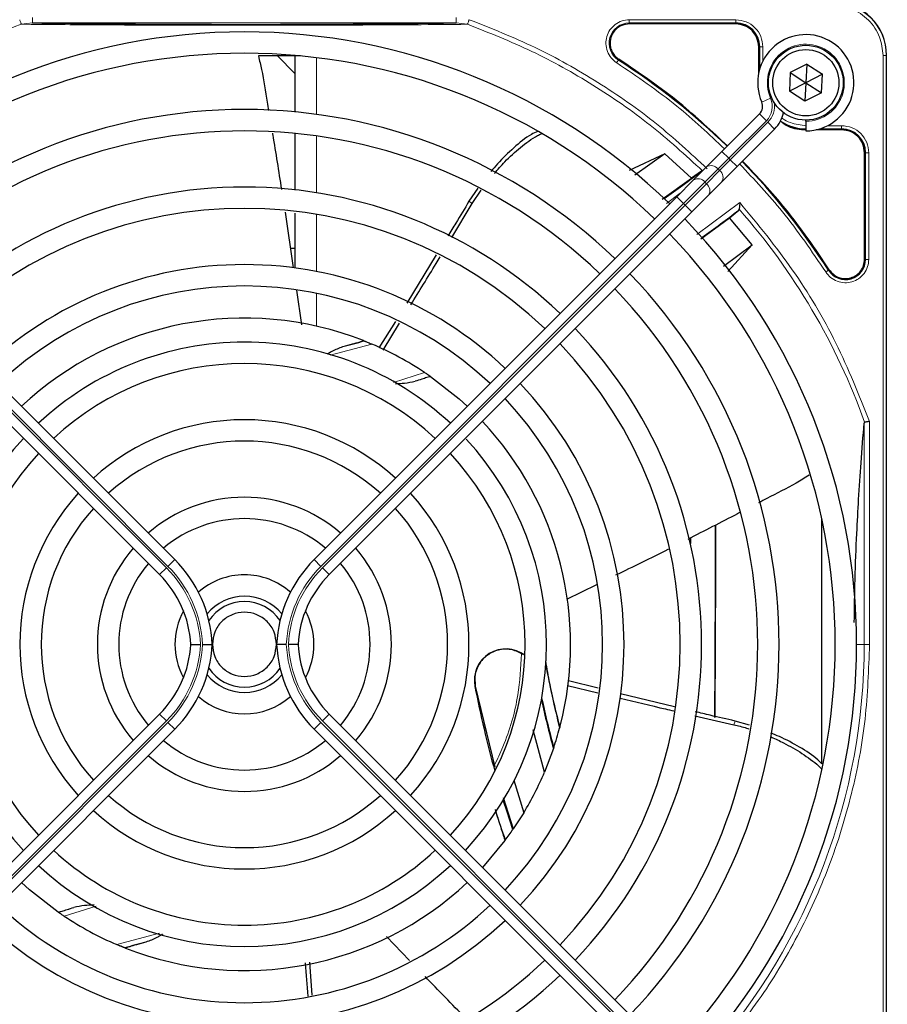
# Model space of a CAD drawing. Header units: millimetres. Extents: x 5 to 418, y 2 to 292.
# Tile 55 of 93: x 91 to 104, y 233 to 248. Entities that reach past the tile are written whole.
import ezdxf

# ---------------------------------------------------------------- set-up
doc = ezdxf.new("R2010")
doc.units = ezdxf.units.MM
doc.layers.add('SLD-0', color=7, linetype='Continuous')
doc.styles.add('SLDTEXTSTYLE0', font='TXT', dxfattribs={"width": 0.605})
doc.dimstyles.new('SLDDIMSTYLE0', dxfattribs={"dimtxt": 3.5, "dimasz": 3.5, "dimexe": 0, "dimexo": 0.0625, "dimgap": 0.875, "dimtad": 1, "dimdec": 1, "dimlfac": 6, "dimrnd": 1e-09, "dimzin": 12, "dimdsep": 46, "dimtxsty": 'SLDTEXTSTYLE0', "dimsah": 1, "dimcen": 0.09, "dimadec": 0, "dimazin": 3, "dimtfac": 1, "dimtofl": 0, "dimtmove": 0, "dimatfit": 3, "dimfxl": 1, "dimfrac": 2, "dimtolj": 1, "dimtzin": 12, "dimarcsym": 0})

# ---------------------------------------------------------------- blocks, each defined once
blk = doc.blocks.new('_D')
at = {"layer": 'SLD-0'}
for p, q in [((60.594, 248.089), (60.594, 271.218)), ((144.344, 247.993), (144.344, 271.218)), ((60.594, 270.218), (144.344, 270.218))]:
    blk.add_line(p, q, dxfattribs=at)
for points in [[(60.594, 270.218), (64.094, 269.758), (64.094, 270.678)], [(144.344, 270.218), (140.844, 270.678), (140.844, 269.758)]]:
    blk.add_solid(points, dxfattribs=at)
at = {"layer": 'SLD-0', "insert": (96.454, 274.73), "char_height": 3.5, "attachment_point": 1, "style": 'SLDTEXTSTYLE0'}
blk.add_mtext('502,5', dxfattribs=at)

msp = doc.modelspace()

# ---------------------------------------------------------------- linework, layer by layer
at = {"color": 7, "linetype": 'Continuous', "lineweight": 18}
for p, q in [((100.1339, 248.2074), (101.7942, 248.2074)), ((90.6586, 248.137), (90.8349, 248.1585)), ((90.8349, 248.1585), (97.437, 248.1585)), ((97.437, 248.1585), (97.6128, 248.1371)), ((100.1339, 248.1575), (101.7943, 248.1575)), ((100.1339, 248.1425), (100.1339, 248.1575)), ((101.7943, 248.1425), (101.7943, 248.1575)), ((102.1518, 247.7849), (102.1668, 247.7849)), ((102.1668, 247.7849), (102.1668, 247.4395)), ((102.2167, 247.7849), (102.2167, 247.5652)), ((95.2568, 247.6165), (95.2568, 246.7342)), ((99.9726, 247.5913), (99.9645, 247.5787)), ((104.0891, 229.3016), (104.0891, 247.6516)), ((104.0891, 247.6516), (104.1389, 247.6516)), ((104.1389, 229.3016), (104.1389, 247.6516)), ((104.1389, 247.6516), (104.1443, 247.6516)), ((102.3364, 246.9857), (102.1991, 246.9254)), ((102.2703, 246.6346), (102.1643, 246.7406)), ((101.6851, 246.0493), (102.2703, 246.6346)), ((102.2939, 246.611), (101.7087, 246.0258)), ((102.4, 246.5049), (102.2939, 246.611)), ((103.2245, 246.5574), (103.4442, 246.5574)), ((95.2568, 246.3977), (95.2568, 245.5129)), ((103.0988, 246.5075), (103.4443, 246.5075)), ((103.4443, 246.4925), (103.4443, 246.5075)), ((101.6851, 246.0493), (101.579, 246.1554)), ((103.8018, 246.1349), (103.8168, 246.1349)), ((103.8168, 246.1349), (103.8168, 244.4746)), ((103.8667, 246.1349), (103.8667, 244.4746)), ((101.5184, 245.8827), (101.6851, 246.0493)), ((101.7087, 246.0258), (101.542, 245.8591)), ((101.7087, 246.0258), (101.6851, 246.0493)), ((101.8147, 245.9197), (101.7087, 246.0258)), ((101.3131, 245.6773), (101.5184, 245.8827)), ((101.542, 245.8591), (101.3366, 245.6537)), ((101.5184, 245.8827), (101.542, 245.8591)), ((100.9797, 245.344), (101.3131, 245.6773)), ((101.3366, 245.6537), (101.0033, 245.3204)), ((101.3366, 245.6537), (101.3131, 245.6773)), ((100.9291, 245.5055), (100.7135, 245.3474)), ((100.9797, 245.344), (100.8737, 245.45)), ((87.2686, 245.3204), (92.9205, 239.6685)), ((92.9441, 239.692), (87.2921, 245.344)), ((95.3278, 239.692), (100.9797, 245.344)), ((101.0033, 245.3204), (95.3514, 239.6685)), ((97.6846, 245.3442), (97.6352, 245.3794)), ((100.9797, 245.344), (101.0033, 245.3204)), ((101.1094, 245.2143), (101.0033, 245.3204)), ((101.186, 244.8617), (101.8569, 245.3592)), ((95.2568, 245.1751), (95.2568, 244.2861)), ((103.8018, 244.4746), (103.8168, 244.4746)), ((103.238, 244.3052), (103.2506, 244.3132)), ((95.2568, 243.9463), (95.2568, 243.4339)), ((96.1234, 243.1544), (95.4729, 242.9816)), ((96.4593, 242.5583), (96.945, 242.7122)), ((103.7956, 241.9212), (103.7956, 238.4766)), ((103.8786, 241.95), (103.8786, 238.4766)), ((92.9441, 239.692), (93.0501, 239.7981)), ((95.3278, 239.692), (95.2217, 239.7981)), ((92.8144, 239.5624), (92.9205, 239.6685)), ((95.4574, 239.5624), (95.3514, 239.6685)), ((99.9526, 239.5687), (99.9526, 239.5598)), ((103.6776, 238.4766), (103.7956, 238.4766)), ((103.8786, 238.4766), (103.7956, 238.4766)), ((97.7333, 237.8233), (97.7282, 237.8224)), ((92.8144, 237.3908), (92.9205, 237.2847)), ((95.4574, 237.3908), (95.3514, 237.2847)), ((92.9205, 237.2847), (87.2686, 231.6328)), ((87.2921, 231.6092), (92.9441, 237.2612)), ((92.9441, 237.2612), (93.0501, 237.1551)), ((95.3278, 237.2612), (95.2217, 237.1551)), ((100.9797, 231.6092), (95.3278, 237.2612)), ((95.3514, 237.2847), (101.0033, 231.6328)), ((101.764, 237.2238), (101.7822, 237.2816)), ((91.8226, 234.3981), (91.3269, 234.241)), ((92.1484, 233.7989), (92.8138, 233.9755))]:
    msp.add_line(p, q, dxfattribs=at)
at = {"color": 7, "linetype": 'Continuous', "lineweight": 25}
for p, q in [((101.7943, 248.1425), (100.1339, 248.1425)), ((102.1518, 247.38), (102.1518, 247.7849)), ((95.0109, 247.6433), (94.3533, 247.6433)), ((94.9234, 247.3724), (94.6526, 247.6433)), ((104.1443, 229.3016), (104.1443, 247.6516)), ((102.9009, 247.5149), (102.6438, 247.3837)), ((102.9009, 247.5149), (102.8859, 247.2266)), ((102.9009, 247.5149), (103.1431, 247.3578)), ((102.6438, 247.3837), (102.6288, 247.0954)), ((102.6438, 247.3837), (102.8859, 247.2266)), ((103.1431, 247.3578), (102.8859, 247.2266)), ((103.1281, 247.0695), (103.1431, 247.3578)), ((102.8859, 247.2266), (102.6288, 247.0954)), ((102.8859, 247.2266), (102.871, 246.9383)), ((102.8859, 247.2266), (103.1281, 247.0695)), ((102.871, 246.9383), (102.6288, 247.0954)), ((103.1281, 247.0695), (102.871, 246.9383)), ((102.1643, 246.7406), (101.579, 246.1554)), ((102.8859, 246.6266), (102.8859, 246.6433)), ((102.8859, 246.6266), (102.8859, 246.4766)), ((101.8147, 245.9197), (102.4, 246.5049)), ((103.4443, 246.4925), (103.0394, 246.4925)), ((100.6898, 246.1175), (100.1337, 245.859)), ((100.6898, 246.1175), (100.2215, 245.7868)), ((101.1051, 245.7406), (100.6898, 246.1175)), ((101.579, 246.1554), (101.3374, 245.9137)), ((103.8018, 244.4746), (103.8018, 246.1349)), ((101.3374, 245.9137), (101.132, 245.7084)), ((101.5731, 245.678), (101.8147, 245.9197)), ((101.2609, 245.8491), (101.1051, 245.7406)), ((100.6463, 245.4111), (101.1051, 245.7406)), ((101.132, 245.7084), (100.8737, 245.45)), ((101.3677, 245.4727), (101.5731, 245.678)), ((87.3982, 245.45), (93.0501, 239.7981)), ((100.8737, 245.45), (95.2217, 239.7981)), ((97.7748, 245.5835), (97.6352, 245.3794)), ((97.6846, 245.3442), (97.8281, 245.5522)), ((101.1094, 245.2143), (101.3677, 245.4727)), ((97.3665, 244.8148), (97.6846, 245.3442)), ((92.8144, 239.5624), (87.1625, 245.2143)), ((94.77, 245.2096), (94.8954, 244.3418)), ((95.4574, 239.5624), (101.1094, 245.2143)), ((101.6972, 245.1222), (101.8406, 245.241)), ((101.8406, 245.241), (101.8473, 245.2552)), ((101.247, 244.7938), (101.6972, 245.1222)), ((102.0492, 244.6988), (101.6972, 245.1222)), ((101.6014, 244.3707), (102.0492, 244.6988)), ((101.6685, 244.2847), (102.0492, 244.6988)), ((94.9234, 244.6433), (94.8518, 244.6433)), ((97.1261, 244.5431), (96.6669, 243.7939)), ((94.9458, 243.9928), (95.0234, 243.4554)), ((96.4891, 243.5077), (96.2313, 243.0963)), ((96.2961, 243.0614), (96.5518, 243.4783)), ((95.9895, 243.209), (95.9993, 243.2051)), ((97.0315, 242.6536), (97.038, 242.649)), ((103.1359, 236.6134), (103.1359, 240.4243)), ((101.0859, 240.1339), (101.0859, 240.046)), ((99.6211, 239.4054), (99.1548, 239.1757)), ((97.7333, 237.8233), (98.0409, 236.5645)), ((99.1721, 237.8369), (99.6438, 237.7235)), ((99.6503, 237.7927), (99.1855, 237.9092)), ((100.8395, 237.5051), (99.9954, 237.7078)), ((104.1443, 229.3016), (104.1443, 237.7717)), ((87.1625, 231.7389), (92.8144, 237.3908)), ((101.1094, 231.7389), (95.4574, 237.3908)), ((101.1574, 237.3639), (101.764, 237.2238)), ((99.0525, 237.1888), (99.0484, 237.1731)), ((102.0065, 237.2159), (101.7822, 237.2816)), ((93.0501, 237.1551), (87.3982, 231.5032)), ((95.2217, 237.1551), (100.8737, 231.5032)), ((98.8124, 236.4861), (98.6385, 237.1464)), ((98.9565, 236.8661), (98.9518, 236.8522)), ((98.9518, 236.8522), (98.8124, 236.4861)), ((98.3336, 236.3585), (98.4881, 235.8517)), ((98.1696, 236.0898), (98.3259, 235.5998)), ((98.4881, 235.8517), (98.3259, 235.5998)), ((98.3259, 235.5998), (98.3201, 235.5915)), ((98.1953, 235.4183), (97.8457, 235.0025)), ((98.2009, 235.4258), (98.1953, 235.4183)), ((91.2404, 234.2996), (91.2338, 234.3042)), ((96.7092, 233.5522), (96.3489, 233.9224)), ((92.2824, 233.7442), (92.2725, 233.7481)), ((95.1901, 233.0134), (95.1549, 233.5251))]:
    msp.add_line(p, q, dxfattribs=at)
at = {"color": 7, "linetype": 'Continuous', "lineweight": 25, "flags": 128}
for points in [[(97.038, 242.649), (97.4818, 242.3024), (97.61, 242.1864)], [(98.3201, 235.5915), (98.2293, 235.8655), (98.171, 236.0504)], [(91.2338, 234.3042), (90.7881, 234.6525), (90.6619, 234.7668)]]:
    msp.add_lwpolyline(points, dxfattribs=at)
at = {"color": 7, "linetype": 'Continuous', "lineweight": 25}
for radius in [0.5833, 0.5167]:
    msp.add_circle((102.8859, 247.2266), radius, dxfattribs=at)
for centre, radius, start, end in [((103.3109, 247.6516), 0.8333, 360, 90), ((101.7943, 247.7849), 0.3725, 360, 90), ((94.1359, 238.4766), 9.5417, 90, 133.99915), ((94.1359, 238.4766), 9.5417, 46.02565, 90), ((102.8859, 247.2266), 0.75, 270, 203.67631), ((94.1359, 238.4766), 9.2083, 46.03708, 133.96292), ((94.1359, 238.4766), 10.8083, 45.88355, 57.36633), ((102.0464, 246.8585), 0.1667, 315, 23.67631), ((94.1359, 238.4766), 8.3333, 90, 133.85401), ((94.1359, 238.4766), 8.3333, 46.14599, 90), ((102.0464, 246.8585), 0.5, 315, 348.57951), ((102.8943, 247.2349), 0.7275, 236.32672, 270), ((94.1359, 238.4766), 8, 46.19375, 133.80625), ((103.4443, 246.1349), 0.3725, 360, 90), ((94.1359, 238.4766), 10.8083, 32.63367, 44.11645), ((91.6417, 258.4346), 15.8406, 304.77699, 307.39093), ((94.1359, 238.4766), 7.125, 90, 133.65963), ((94.1359, 238.4766), 7.125, 46.34037, 90), ((94.1359, 238.4766), 6.7917, 46.40617, 133.59383), ((91.6417, 258.4346), 16.676, 305.2521, 307.70462), ((94.1359, 238.4766), 9.5417, 316.02565, 43.97435), ((94.1359, 238.4766), 9.2083, 316.03708, 43.96292), ((94.1359, 238.4766), 5.9167, 90, 133.65297), ((94.1359, 238.4766), 5.9167, 46.61418, 90), ((103.5026, 244.4746), 0.3142, 212.63367, 0), ((94.1359, 238.4766), 8.3333, 316.14599, 43.85401), ((94.1359, 238.4766), 5.5833, 46.71058, 133.28942), ((94.1359, 238.4766), 8, 316.19375, 43.80625), ((94.1359, 238.4766), 5.0825, 68.61111, 133.12079), ((94.1359, 238.4766), 7.125, 316.34037, 43.65963), ((94.1359, 238.4766), 4.7083, 90, 132.97141), ((94.1359, 238.4766), 4.7083, 47.02859, 90), ((91.6417, 258.4346), 15.8406, 284.73484, 285.96759), ((94.1359, 238.4766), 5.0825, 56.44769, 66.98022), ((94.1359, 238.4766), 6.7917, 316.40617, 43.59383), ((94.1359, 238.4766), 4.375, 47.18322, 132.81678), ((94.1359, 238.4766), 5.9167, 316.61418, 43.38582), ((94.1359, 238.4766), 5.5833, 316.71058, 43.28942), ((94.1359, 238.4766), 3.5, 90, 132.2706), ((94.1359, 238.4766), 3.5, 47.7294, 90), ((94.1359, 238.4766), 5.0825, 345.32235, 43.12079), ((94.1359, 238.4766), 4.7083, 137.02859, 222.97141), ((94.1359, 238.4766), 3.1667, 48.01696, 131.98304), ((94.1359, 238.4766), 4.7083, 317.02859, 42.75082), ((94.1359, 238.4766), 4.375, 137.18322, 222.81678), ((94.1359, 238.4766), 4.375, 317.18322, 42.81678), ((94.1359, 238.4766), 3.5, 137.7294, 222.2706), ((94.1359, 238.4766), 2.2917, 90, 130.82935), ((94.1359, 238.4766), 2.2917, 49.17065, 90), ((94.1359, 238.4766), 3.5, 317.7294, 42.2706), ((94.1359, 238.4766), 3.1667, 138.01696, 221.98304), ((94.1359, 238.4766), 3.1667, 318.01696, 41.98304), ((94.1359, 238.4766), 1.9583, 49.88214, 130.11786), ((94.1359, 238.4766), 2.2917, 139.17065, 220.82935), ((94.1359, 238.4766), 2.2917, 319.17065, 40.82935), ((91.6359, 238.3839), 2, 2.65732, 45), ((96.6359, 238.3839), 2, 135, 177.34268), ((94.1359, 238.4766), 1.9583, 139.88214, 220.11786), ((94.1359, 238.4766), 1.9583, 319.88214, 40.11786), ((91.6359, 238.3839), 1.6667, 3.18929, 45), ((94.1359, 238.4766), 1.0833, 90, 131.41097), ((94.1359, 238.4766), 1.0833, 48.58903, 90), ((96.6359, 238.3839), 1.6667, 135, 176.81071), ((94.1359, 238.4766), 0.75, 39.13143, 140.86857), ((94.1359, 238.4766), 0.6667, 33.7452, 146.2548), ((94.1359, 238.4766), 1.0833, 151.29385, 208.70616), ((94.1359, 238.4766), 1.0833, 331.29384, 28.70615), ((91.6359, 238.5693), 1.6667, 315, 356.81071), ((91.6359, 238.5693), 2, 315, 357.34268), ((96.6359, 238.5693), 2, 182.65732, 225), ((96.6359, 238.5693), 1.6667, 183.18929, 225), ((98.2102, 237.9151), 0.4909, 52.71206, 190.88967), ((94.1359, 238.4766), 0.6667, 213.7452, 326.2548), ((114.0939, 240.9708), 15.5175, 190.44251, 194.16656), ((94.1359, 238.4766), 0.75, 219.13143, 270), ((94.1359, 238.4766), 0.75, 270, 320.86857), ((114.0939, 240.9708), 16.6659, 190.88967, 195.56108), ((94.1359, 238.4766), 1.0833, 228.58903, 311.41097), ((114.0939, 240.9708), 15.6841, 192.27781, 195.17181), ((114.0939, 240.9708), 15.6923, 192.34899, 195.21644), ((94.1359, 238.4766), 5.0825, 341.52584, 345.13904), ((94.1359, 238.4766), 1.9583, 229.88214, 270), ((94.1359, 238.4766), 1.9583, 270, 310.11786), ((94.1359, 238.4766), 2.2917, 229.17065, 310.82935), ((94.1359, 238.4766), 5.0825, 328.90506, 336.94357), ((94.1359, 238.4766), 3.1667, 228.01696, 270), ((94.1359, 238.4766), 3.1667, 270, 311.98304), ((94.1359, 238.4766), 3.5, 227.7294, 312.2706), ((114.0939, 240.9708), 16.8325, 197.65463, 199.2337), ((94.1359, 238.4766), 5.0825, 323.11197, 325.41226), ((94.1359, 238.4766), 4.375, 227.18322, 270), ((94.1359, 238.4766), 4.375, 270, 312.81678), ((94.1359, 238.4766), 4.7083, 227.02859, 312.97141), ((94.1359, 238.4766), 5.0825, 248.61111, 313.12079), ((94.1359, 238.4766), 5.5833, 226.71058, 270), ((94.1359, 238.4766), 5.5833, 270, 313.28942), ((94.1359, 238.4766), 5.9167, 226.61418, 313.38582), ((94.1359, 238.4766), 5.0825, 236.44769, 246.98022), ((96.6302, 218.5186), 15.8406, 104.73484, 105.96759), ((94.1359, 238.4766), 6.7917, 226.40617, 270), ((94.1359, 238.4766), 6.7917, 270, 313.59383), ((94.1359, 238.4766), 7.125, 226.34037, 313.65963)]:
    msp.add_arc(centre, radius, start, end, dxfattribs=at)
at = {"color": 7, "linetype": 'Continuous', "lineweight": 18}
for centre, radius, start, end in [((103.3109, 247.6516), 0.828, 0, 90), ((94.1359, 238.4766), 10.2672, 109.79676, 131.31692), ((100.1339, 247.8433), 0.3142, 90, 237.36633), ((102.8859, 247.2266), 0.6, 270, 203.67631), ((102.0464, 246.8585), 0.3167, 315, 23.67631), ((102.0464, 246.8585), 0.35, 315, 9.63707), ((101.4114, 245.8022), 0.1339, 36.95053, 123.57825), ((101.4615, 245.7521), 0.1339, 326.42175, 53.04947), ((101.2061, 245.5968), 0.1339, 36.95053, 123.57825), ((101.2561, 245.5467), 0.1339, 326.42175, 53.04947), ((94.1359, 238.4766), 10.2672, 19.69498, 41.31692), ((91.6417, 258.4346), 16.676, 288.00213, 288.8569), ((91.6359, 238.3839), 1.8167, 2.92572, 45), ((91.6359, 238.3839), 1.85, 2.87296, 45), ((96.6359, 238.3839), 1.85, 135, 177.12704), ((96.6359, 238.3839), 1.8167, 135, 177.07428), ((91.6359, 238.5693), 1.8167, 315, 357.07428), ((91.6359, 238.5693), 1.85, 315, 357.12704), ((96.6359, 238.5693), 1.85, 182.87296, 225), ((96.6359, 238.5693), 1.8167, 182.92572, 225), ((94.1359, 238.4766), 9.6597, 318.54968, 360), ((96.6302, 218.5186), 16.676, 108.00213, 108.8569)]:
    msp.add_arc(centre, radius, start, end, dxfattribs=at)
at = {"color": 7, "linetype": 'Continuous', "lineweight": 25}
for major_axis, start_param, end_param in [((0, 6.5204), 3.9907388, 4.5098417), ((0, 6.9626), 4.0455101, 4.5237531)]:
    msp.add_ellipse((101.4244, 241.6433), major_axis=major_axis, ratio=0.0087269, start_param=start_param, end_param=end_param, dxfattribs=at)
at = {"color": 7, "linetype": 'Continuous', "lineweight": 18}
for points, knots in [([(104.0891, 247.6516), (104.0787, 247.7495), (104.0627, 247.9001), (103.9657, 248.0813), (103.8653, 248.2059), (103.7406, 248.3064), (103.5594, 248.4034), (103.4088, 248.4194), (103.3109, 248.4298)], [0, 0, 0, 0, 0.23945684, 0.36836066, 0.5, 0.63163934, 0.76054316, 1, 1, 1, 1]), ([(90.6586, 248.137), (90.6573, 248.1406), (90.6547, 248.1479), (90.6485, 248.1654), (90.6411, 248.1861), (90.6357, 248.2011), (90.633, 248.2087)], [0, 0, 0, 0, 0.25, 0.5, 0.75, 1, 1, 1, 1]), ([(97.6383, 248.2089), (97.6363, 248.2033), (97.6325, 248.1927), (97.6259, 248.1743), (97.6198, 248.1572), (97.6152, 248.1441), (97.6135, 248.1392), (97.6128, 248.1371)], [0, 0, 0, 0, 0.1851978, 0.3532781, 0.6370716, 0.8527573, 1, 1, 1, 1]), ([(97.6383, 248.2089), (97.9841, 248.0723), (98.6776, 247.7983), (99.6533, 247.2458), (100.5573, 246.6176), (101.0896, 246.1253), (101.3475, 245.8869)], [0, 0, 0, 0, 0.2527547, 0.5069929, 0.7612311, 1, 1, 1, 1]), ([(99.9376, 247.5366), (99.9075, 247.56), (99.8456, 247.6081), (99.7869, 247.7136), (99.7636, 247.8307), (99.7787, 247.9472), (99.8289, 248.0535), (99.9116, 248.1395), (100.0179, 248.1968), (100.096, 248.2039), (100.1339, 248.2074)], [0, 0, 0, 0, 0.12171273, 0.24999985, 0.37828698, 0.49999971, 0.62171252, 0.74999985, 0.87828719, 1, 1, 1, 1]), ([(101.7942, 248.2074), (101.8495, 248.201), (101.9603, 248.1884), (102.1, 248.0907), (102.1977, 247.951), (102.2104, 247.8403), (102.2167, 247.7849)], [0, 0, 0, 0, 0.2499997, 0.4999995, 0.7499997, 1, 1, 1, 1]), ([(90.6586, 248.137), (90.8612, 248.1354), (91.243, 248.1325), (91.8303, 248.1279), (92.3046, 248.1257), (92.6713, 248.1233), (92.9436, 248.1224), (93.2946, 248.1234), (93.7247, 248.1222), (94.2797, 248.1197), (94.8666, 248.1245), (95.4548, 248.1218), (96.0972, 248.1267), (96.827, 248.13), (97.3421, 248.1347), (97.6128, 248.1371)], [0, 0, 0, 0, 0.0992266, 0.1869854, 0.2680266, 0.3050007, 0.3411624, 0.3801061, 0.4467472, 0.5120558, 0.5978149, 0.6780584, 0.7487781, 0.8679482, 1, 1, 1, 1]), ([(97.6128, 248.1371), (97.9503, 248.004), (98.6253, 247.7377), (99.5755, 247.2039), (100.4732, 246.5859), (101.0096, 246.0972), (101.2777, 245.8529)], [0, 0, 0, 0, 0.25, 0.5, 0.75, 1, 1, 1, 1]), ([(99.9376, 247.5366), (99.941, 247.5419), (99.9479, 247.5526), (99.9566, 247.5662), (99.9628, 247.5761), (99.9639, 247.5778), (99.9645, 247.5787)], [0, 0, 0, 0, 0.25, 0.5, 0.75, 1, 1, 1, 1]), ([(101.619, 246.1954), (101.3769, 246.4238), (100.8537, 246.9172), (100.2578, 247.3202), (99.9376, 247.5366)], [0, 0, 0, 0, 0.46282559, 1, 1, 1, 1]), ([(102.5112, 246.6778), (102.5153, 246.6745), (102.5545, 246.642), (102.6799, 246.5828), (102.8098, 246.5674), (102.8943, 246.5574)], [0, 0, 0, 0, 0.0391304, 0.3753762, 1, 1, 1, 1]), ([(103.4442, 246.5574), (103.4995, 246.551), (103.6103, 246.5384), (103.7499, 246.4407), (103.8477, 246.301), (103.8604, 246.1903), (103.8667, 246.1349)], [0, 0, 0, 0, 0.2499998, 0.4999995, 0.7499998, 1, 1, 1, 1]), ([(103.8667, 246.1349), (103.8604, 246.1349), (103.8477, 246.1349), (103.8315, 246.1349), (103.8199, 246.1349), (103.8178, 246.1349), (103.8168, 246.1349)], [0, 0, 0, 0, 0.2499974, 0.4999983, 0.7499991, 1, 1, 1, 1]), ([(103.1959, 244.2783), (102.9795, 244.5984), (102.5766, 245.1944), (102.0831, 245.7176), (101.8547, 245.9597)], [0, 0, 0, 0, 0.5371744, 1, 1, 1, 1]), ([(101.8569, 245.3592), (102.1388, 245.0174), (102.7029, 244.3334), (103.3843, 243.1844), (103.7139, 242.3613), (103.8786, 241.95)], [0, 0, 0, 0, 0.3332125, 0.6667773, 1, 1, 1, 1]), ([(103.8667, 244.4746), (103.8632, 244.4367), (103.8561, 244.3586), (103.7989, 244.2523), (103.7129, 244.1695), (103.6066, 244.1194), (103.49, 244.1043), (103.373, 244.1276), (103.2674, 244.1863), (103.2193, 244.2482), (103.1959, 244.2783)], [0, 0, 0, 0, 0.1217126, 0.25, 0.3782874, 0.5, 0.6217126, 0.75, 0.8782874, 1, 1, 1, 1]), ([(103.238, 244.3052), (103.2371, 244.3046), (103.2354, 244.3035), (103.2256, 244.2972), (103.2119, 244.2885), (103.2013, 244.2817), (103.1959, 244.2783)], [0, 0, 0, 0, 0.25, 0.5, 0.75, 1, 1, 1, 1]), ([(103.8786, 238.4766), (103.8651, 238.0872), (103.8381, 237.3049), (103.6181, 236.1437), (103.2677, 235.0101), (102.7776, 233.9295), (102.1716, 232.9149), (101.6726, 232.3116), (101.4243, 232.0114)], [0, 0, 0, 0, 0.1652331, 0.3319994, 0.5, 0.6679894, 0.8347613, 1, 1, 1, 1]), ([(98.0338, 236.5934), (98.0789, 236.6888), (98.2437, 237.037), (98.414, 237.6202), (98.4431, 238.1142), (98.4557, 238.3285)], [0, 0, 0, 0, 0.1759731, 0.6425035, 1, 1, 1, 1])]:
    msp.add_open_spline(points, degree=3, knots=knots, dxfattribs=at)
for points in [[(90.8349, 248.2418), (90.8349, 248.231), (90.8349, 248.2094), (90.8349, 248.1821), (90.8349, 248.1627), (90.8349, 248.1599), (90.8349, 248.1585)], [(97.437, 248.2418), (97.437, 248.231), (97.437, 248.2094), (97.437, 248.1821), (97.437, 248.1627), (97.437, 248.1599), (97.437, 248.1585)], [(100.1339, 248.2074), (100.1339, 248.201), (100.1339, 248.1884), (100.1339, 248.1722), (100.1339, 248.1605), (100.1339, 248.1585), (100.1339, 248.1575)], [(101.7942, 248.2074), (101.7942, 248.201), (101.7942, 248.1884), (101.7942, 248.1722), (101.7942, 248.1605), (101.7943, 248.1585), (101.7943, 248.1575)], [(102.2167, 247.7849), (102.2104, 247.7849), (102.1977, 247.7849), (102.1815, 247.7849), (102.1699, 247.7849), (102.1678, 247.7849), (102.1668, 247.7849)], [(103.4442, 246.5574), (103.4442, 246.551), (103.4442, 246.5384), (103.4442, 246.5222), (103.4442, 246.5105), (103.4443, 246.5085), (103.4443, 246.5075)], [(103.8667, 244.4746), (103.8604, 244.4746), (103.8477, 244.4746), (103.8315, 244.4746), (103.8199, 244.4746), (103.8178, 244.4746), (103.8168, 244.4746)]]:
    msp.add_open_spline(points, degree=3, dxfattribs=at)
at = {"color": 7, "linetype": 'Continuous', "lineweight": 25}
for points, knots in [([(90.8349, 248.1585), (91.0284, 248.156), (91.3949, 248.1513), (91.9571, 248.1457), (92.4548, 248.1416), (92.9132, 248.1389), (93.342, 248.1371), (93.7884, 248.1359), (94.2953, 248.1356), (94.8335, 248.1367), (95.3871, 248.139), (95.9909, 248.1428), (96.6879, 248.1491), (97.176, 248.1552), (97.437, 248.1585)], [0, 0, 0, 0, 0.0996723, 0.1887309, 0.2688678, 0.3273434, 0.3895643, 0.4520047, 0.5145617, 0.5996547, 0.6762195, 0.7501682, 0.8664354, 1, 1, 1, 1]), ([(94.3533, 247.6433), (94.3709, 247.5727), (94.4304, 247.3352), (94.469, 247.0489), (94.5052, 246.8362), (94.5126, 246.793)], [0, 0, 0, 0, 0.2519344, 0.8478428, 1, 1, 1, 1]), ([(94.9234, 247.6433), (94.9234, 247.5661), (94.9234, 247.4092), (94.9234, 247.0919), (94.9234, 246.8251), (94.9234, 246.7695)], [0, 0, 0, 0, 0.4334554, 0.881865, 1, 1, 1, 1]), ([(101.665, 246.2413), (101.422, 246.4706), (100.8954, 246.9673), (100.2956, 247.3729), (99.9726, 247.5913)], [0, 0, 0, 0, 0.4615059, 1, 1, 1, 1]), ([(102.4847, 246.6328), (102.5252, 246.6018), (102.6436, 246.5111), (102.7948, 246.4999), (102.8943, 246.4925)], [0, 0, 0, 0, 0.3424671, 1, 1, 1, 1]), ([(94.5718, 246.4406), (94.5733, 246.4317), (94.6223, 246.14), (94.6683, 245.8478), (94.7129, 245.5645)], [0, 0, 0, 0, 0.0306248, 1, 1, 1, 1]), ([(94.9234, 246.434), (94.9234, 246.3914), (94.9234, 246.1514), (94.9234, 245.822), (94.9234, 245.551)], [0, 0, 0, 0, 0.1775506, 1, 1, 1, 1]), ([(98.7072, 246.4693), (98.6742, 246.454), (98.542, 246.3929), (98.3328, 246.2131), (98.1223, 246.0173), (98.0113, 245.8829), (97.9777, 245.8423)], [0, 0, 0, 0, 0.1200089, 0.4811398, 0.842984, 1, 1, 1, 1]), ([(98.0321, 245.812), (98.0847, 245.8736), (98.211, 246.0217), (98.4364, 246.2206), (98.6296, 246.3691), (98.7451, 246.4223), (98.7652, 246.4315)], [0, 0, 0, 0, 0.2443323, 0.5866541, 0.9281893, 1, 1, 1, 1]), ([(103.2506, 244.3132), (103.0322, 244.6363), (102.6266, 245.2361), (102.1299, 245.7626), (101.9007, 246.0056)], [0, 0, 0, 0, 0.5384941, 1, 1, 1, 1]), ([(97.6352, 245.3794), (97.5672, 245.2659), (97.4589, 245.0855), (97.3487, 244.9062), (97.3078, 244.8396)], [0, 0, 0, 0, 0.6287686, 1, 1, 1, 1]), ([(101.8569, 245.3592), (101.8557, 245.3457), (101.8535, 245.3233), (101.8511, 245.2935), (101.8488, 245.2707), (101.8478, 245.2601), (101.8473, 245.2552)], [0, 0, 0, 0, 0.33612601, 0.56086396, 0.79606001, 1, 1, 1, 1]), ([(94.9234, 245.1937), (94.9234, 245.0115), (94.9234, 244.7446), (94.9234, 244.4341), (94.9234, 244.3354)], [0, 0, 0, 0, 0.6822724, 1, 1, 1, 1]), ([(96.7284, 243.7662), (96.8606, 243.9799), (97.0141, 244.228), (97.1642, 244.4781), (97.185, 244.5128)], [0, 0, 0, 0, 0.861195, 1, 1, 1, 1]), ([(95.6707, 243.1149), (95.722, 243.129), (95.8174, 243.1552), (95.9199, 243.1856), (95.9791, 243.2042), (95.9861, 243.2075), (95.9895, 243.209)], [0, 0, 0, 0, 0.3307022, 0.6139144, 0.8132321, 1, 1, 1, 1]), ([(95.9993, 243.2051), (95.9998, 243.205), (96.0007, 243.2046), (96.0064, 243.2024), (96.0155, 243.1987), (96.0347, 243.1911), (96.0708, 243.1765), (96.1043, 243.1624), (96.1234, 243.1544)], [0, 0, 0, 0, 0.0782241, 0.1598696, 0.2574567, 0.3644063, 0.6366001, 1, 1, 1, 1]), ([(95.4245, 243.001), (95.4406, 243.0105), (95.4664, 243.0257), (95.5468, 243.0705), (95.6138, 243.0945), (95.6707, 243.1149)], [0, 0, 0, 0, 0.20034004, 0.32131391, 1, 1, 1, 1]), ([(96.945, 242.7122), (96.957, 242.7042), (96.9797, 242.6891), (97.0043, 242.6723), (97.0185, 242.6625), (97.0258, 242.6575), (97.0305, 242.6543), (97.0311, 242.6538), (97.0315, 242.6536)], [0, 0, 0, 0, 0.29465551, 0.55844603, 0.67955191, 0.79704308, 0.89897682, 1, 1, 1, 1]), ([(96.4899, 242.5371), (96.5374, 242.5395), (96.6442, 242.5449), (96.7415, 242.5642), (96.7955, 242.5749)], [0, 0, 0, 0, 0.4453226, 1, 1, 1, 1]), ([(97.038, 242.649), (97.034, 242.6483), (97.0258, 242.6468), (96.9771, 242.6321), (96.9013, 242.6083), (96.8317, 242.5864), (96.7955, 242.5749)], [0, 0, 0, 0, 0.222031, 0.4518514, 0.7146841, 1, 1, 1, 1]), ([(103.6416, 238.8162), (103.645, 239.0424), (103.6521, 239.5234), (103.6772, 240.1636), (103.7093, 240.7658), (103.7476, 241.3429), (103.7789, 241.7193), (103.7956, 241.9212)], [0, 0, 0, 0, 0.1908903, 0.4060411, 0.5762921, 0.77266, 1, 1, 1, 1]), ([(103.8025, 241.9368), (103.8016, 241.9364), (103.7998, 241.9357), (103.797, 241.9311), (103.7962, 241.9253), (103.7956, 241.9212)], [0, 0, 0, 0, 0.2155213, 0.4481091, 1, 1, 1, 1]), ([(103.8786, 241.95), (103.8692, 241.9484), (103.8532, 241.9456), (103.8313, 241.9418), (103.8138, 241.9388), (103.8061, 241.9374), (103.8025, 241.9368)], [0, 0, 0, 0, 0.2931583, 0.502984, 0.7624143, 1, 1, 1, 1]), ([(102.9373, 241.1124), (102.8703, 241.0704), (102.6575, 240.937), (102.3877, 240.8068), (102.1927, 240.7046), (102.1499, 240.6821)], [0, 0, 0, 0, 0.2639808, 0.8385326, 1, 1, 1, 1]), ([(101.8563, 240.529), (101.8444, 240.5229), (101.5748, 240.3822), (101.3038, 240.2444), (101.0446, 240.1127)], [0, 0, 0, 0, 0.0438771, 1, 1, 1, 1]), ([(100.7432, 239.9582), (100.741, 239.957), (100.4685, 239.8174), (100.1928, 239.6843), (99.9193, 239.5523)], [0, 0, 0, 0, 0.0080877, 1, 1, 1, 1]), ([(93.3, 238.4766), (93.3004, 238.4766), (93.3012, 238.4766), (93.3078, 238.4766), (93.3181, 238.4766), (93.3322, 238.4766), (93.3497, 238.4766), (93.3699, 238.4766), (93.3926, 238.4766), (93.4135, 238.4766), (93.4319, 238.4766), (93.4431, 238.4766), (93.4492, 238.4766), (93.4502, 238.4766)], [0, 0, 0, 0, 0.1056469, 0.2143595, 0.3200059, 0.4287119, 0.5344375, 0.6432206, 0.7490982, 0.8580392, 0.9220434, 0.9867022, 1, 1, 1, 1]), ([(93.4836, 238.4766), (93.4847, 238.4766), (93.4907, 238.4766), (93.5019, 238.4766), (93.52, 238.4766), (93.541, 238.4766), (93.5635, 238.4766), (93.5839, 238.4766), (93.6013, 238.4766), (93.6156, 238.4766), (93.6259, 238.4766), (93.6325, 238.4766), (93.6334, 238.4766), (93.6338, 238.4766)], [0, 0, 0, 0, 0.0134205, 0.077283, 0.1417958, 0.2476476, 0.3565616, 0.4623038, 0.5711052, 0.676797, 0.7855504, 0.8912423, 1, 1, 1, 1]), ([(94.7883, 238.4766), (94.7872, 238.4766), (94.7811, 238.4766), (94.77, 238.4766), (94.7519, 238.4766), (94.7309, 238.4766), (94.7084, 238.4766), (94.6879, 238.4766), (94.6705, 238.4766), (94.6563, 238.4766), (94.646, 238.4766), (94.6393, 238.4766), (94.6385, 238.4766), (94.6381, 238.4766)], [0, 0, 0, 0, 0.0134205, 0.077283, 0.1417958, 0.2476476, 0.3565616, 0.4623038, 0.5711052, 0.676797, 0.7855504, 0.8912423, 1, 1, 1, 1]), ([(94.9718, 238.4766), (94.9714, 238.4766), (94.9706, 238.4766), (94.9641, 238.4766), (94.9538, 238.4766), (94.9397, 238.4766), (94.9222, 238.4766), (94.902, 238.4766), (94.8793, 238.4766), (94.8583, 238.4766), (94.8399, 238.4766), (94.8288, 238.4766), (94.8227, 238.4766), (94.8216, 238.4766)], [0, 0, 0, 0, 0.1056469, 0.2143595, 0.3200059, 0.4287119, 0.5344375, 0.6432206, 0.7490982, 0.8580392, 0.9220434, 0.9867022, 1, 1, 1, 1]), ([(98.4792, 238.3186), (98.4235, 238.3476), (98.3112, 238.4061), (98.1156, 238.4036), (97.9359, 238.3313), (97.7985, 238.1946), (97.7188, 238.0147), (97.7285, 237.8871), (97.7333, 237.8233)], [0, 0, 0, 0, 0.1639927, 0.3311941, 0.4983956, 0.6655971, 0.8327985, 1, 1, 1, 1]), ([(98.8275, 238.2177), (98.8477, 238.1002), (98.893, 237.8355), (98.964, 237.5288), (99.0141, 237.3264), (99.0356, 237.2447), (99.049, 237.197), (99.0514, 237.1915), (99.0525, 237.1888)], [0, 0, 0, 0, 0.29118467, 0.65542536, 0.77044024, 0.86801049, 0.93644636, 1, 1, 1, 1]), ([(99.9925, 237.6397), (100.2283, 237.582), (100.5059, 237.5141), (100.7844, 237.45), (100.8263, 237.4403)], [0, 0, 0, 0, 0.8495058, 1, 1, 1, 1]), ([(101.7822, 237.2817), (101.6533, 237.3113), (101.4468, 237.3588), (101.2408, 237.4086), (101.1635, 237.4273)], [0, 0, 0, 0, 0.62447164, 1, 1, 1, 1]), ([(101.764, 237.2238), (101.8307, 237.2081), (101.9097, 237.1895), (101.9858, 237.1636), (101.9976, 237.1596)], [0, 0, 0, 0, 0.8451094, 1, 1, 1, 1]), ([(102.3319, 237.0365), (102.3379, 237.034), (102.4088, 237.0059), (102.5265, 236.9482), (102.6848, 236.8641), (102.8265, 236.7786), (102.9609, 236.6845), (103.0654, 236.6047), (103.1155, 236.5501), (103.1295, 236.5348)], [0, 0, 0, 0, 0.0200547, 0.2338593, 0.4061495, 0.5790896, 0.7545367, 0.9311869, 1, 1, 1, 1]), ([(103.1359, 236.6134), (103.1157, 236.6351), (103.0208, 236.7368), (102.7902, 236.8756), (102.5425, 237.0141), (102.3839, 237.0769), (102.3383, 237.0949)], [0, 0, 0, 0, 0.1013217, 0.4747896, 0.848995, 1, 1, 1, 1]), ([(98.043, 235.9015), (98.061, 235.8445), (98.1002, 235.7197), (98.1523, 235.5593), (98.1826, 235.4646), (98.1941, 235.4259), (98.1949, 235.4208), (98.1953, 235.4183)], [0, 0, 0, 0, 0.2438529, 0.5334113, 0.7784395, 0.8900199, 1, 1, 1, 1]), ([(91.794, 234.4169), (91.7423, 234.4144), (91.6315, 234.4089), (91.5304, 234.3889), (91.4764, 234.3783)], [0, 0, 0, 0, 0.4656162, 1, 1, 1, 1]), ([(91.2338, 234.3042), (91.2379, 234.3049), (91.2461, 234.3064), (91.2948, 234.3211), (91.3705, 234.3449), (91.4402, 234.3668), (91.4764, 234.3783)], [0, 0, 0, 0, 0.222031, 0.4518514, 0.7146841, 1, 1, 1, 1]), ([(91.3269, 234.241), (91.3149, 234.249), (91.2921, 234.2641), (91.2676, 234.2809), (91.2533, 234.2907), (91.246, 234.2957), (91.2414, 234.2989), (91.2407, 234.2994), (91.2404, 234.2996)], [0, 0, 0, 0, 0.2946555, 0.558446, 0.6795519, 0.7970431, 0.8989768, 1, 1, 1, 1]), ([(92.8585, 233.9588), (92.8572, 233.958), (92.8374, 233.9459), (92.8079, 233.929), (92.725, 233.8826), (92.658, 233.8586), (92.6012, 233.8383)], [0, 0, 0, 0, 0.01587424, 0.23561087, 0.35128004, 1, 1, 1, 1]), ([(92.2725, 233.7481), (92.2722, 233.7482), (92.2717, 233.7484), (92.2684, 233.7497), (92.2637, 233.7515), (92.2568, 233.7543), (92.247, 233.7582), (92.2353, 233.7629), (92.2238, 233.7675), (92.2129, 233.772), (92.2015, 233.7767), (92.187, 233.7827), (92.1693, 233.79), (92.1554, 233.7959), (92.1484, 233.7989)], [0, 0, 0, 0, 0.0598653, 0.1221302, 0.1818937, 0.2430736, 0.33768, 0.4348747, 0.5090411, 0.5837829, 0.6600312, 0.7366926, 0.8675315, 1, 1, 1, 1]), ([(92.6012, 233.8383), (92.5498, 233.8242), (92.4545, 233.798), (92.3519, 233.7676), (92.2927, 233.749), (92.2857, 233.7457), (92.2824, 233.7442)], [0, 0, 0, 0, 0.3307022, 0.6139144, 0.8132321, 1, 1, 1, 1]), ([(95.0821, 233.5122), (95.0822, 233.5098), (95.0945, 233.3377), (95.1086, 233.1658), (95.1224, 232.9962)], [0, 0, 0, 0, 0.0138004, 1, 1, 1, 1]), ([(97.6015, 232.6359), (97.5948, 232.6425), (97.375, 232.8612), (97.1604, 233.0852), (96.9524, 233.3023)], [0, 0, 0, 0, 0.0303673, 1, 1, 1, 1])]:
    msp.add_open_spline(points, degree=3, knots=knots, dxfattribs=at)
for points in [[(100.1339, 248.1425), (100.0947, 248.138), (100.0163, 248.129), (99.9174, 248.0598), (99.8482, 247.9609), (99.8392, 247.8825), (99.8347, 247.8433)], [(102.1518, 247.7849), (102.1464, 247.8318), (102.1357, 247.9255), (102.053, 248.0437), (101.9348, 248.1263), (101.8411, 248.1371), (101.7943, 248.1425)], [(99.8347, 247.8433), (99.8365, 247.8183), (99.8401, 247.7683), (99.869, 247.6983), (99.9124, 247.6363), (99.9525, 247.6063), (99.9726, 247.5913)], [(103.8018, 246.1349), (103.7964, 246.1818), (103.7857, 246.2755), (103.703, 246.3937), (103.5848, 246.4763), (103.4911, 246.4871), (103.4443, 246.4925)], [(103.2506, 244.3132), (103.2705, 244.2879), (103.3101, 244.2371), (103.3962, 244.1897), (103.4913, 244.1703), (103.5881, 244.1825), (103.6761, 244.2244), (103.7458, 244.2921), (103.7928, 244.3784), (103.7988, 244.4425), (103.8018, 244.4746)], [(94.6359, 238.4766), (94.6284, 238.542), (94.6134, 238.6729), (94.4978, 238.8394), (94.3325, 238.9506), (94.1359, 238.9896), (93.9394, 238.9506), (93.7741, 238.8394), (93.6585, 238.6729), (93.6434, 238.542), (93.6359, 238.4766)], [(93.6359, 238.4766), (93.6434, 238.4112), (93.6585, 238.2803), (93.7741, 238.1138), (93.9394, 238.0026), (94.1359, 237.9636), (94.3325, 238.0026), (94.4978, 238.1138), (94.6134, 238.2803), (94.6284, 238.4112), (94.6359, 238.4766)]]:
    msp.add_open_spline(points, degree=3, dxfattribs=at)

# ---------------------------------------------------------------- dimensions: what is measured, and where the dimension line sits
at = {"layer": 'SLD-0'}
dim = msp.add_linear_dim(base=(144.3443, 270.2183), p1=(60.5943, 248.0891), p2=(144.3443, 247.9935), angle=0, dimstyle='SLDDIMSTYLE0', dxfattribs=at)
dim.commit()
dim.dimension.update_dxf_attribs({"geometry": '_D', "text_midpoint": (102.4693, 270.2183), "dimtype": 160})

doc.saveas('drawing.dxf')
